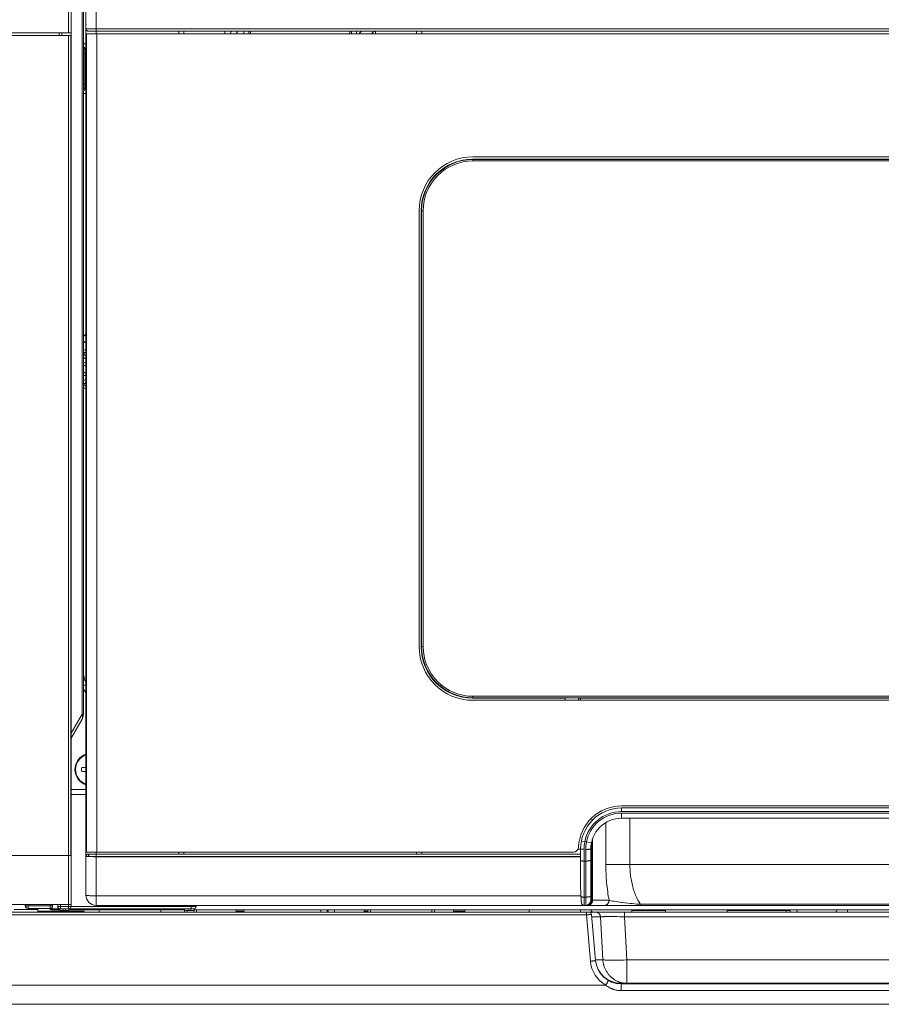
# Model space of a CAD drawing. Header units: millimetres. Extents: x 0 to 420, y -297 to 0.
# Tile 13 of 44: x 238 to 272, y -252 to -214. Entities that reach past the tile are written whole.
import ezdxf

# ---------------------------------------------------------------- set-up
doc = ezdxf.new("R2010")
doc.units = ezdxf.units.MM
doc.header["$MEASUREMENT"] = 0
doc.layers.add('レイヤー 1', color=7, linetype='Continuous', lineweight=0)

# ---------------------------------------------------------------- blocks, each defined once
blk = doc.blocks.new('Block_0')
at = {"layer": 'レイヤー 1', "color": 18, "lineweight": 18, "true_color": 0x000000}
for p, q in [((240.616, -247.697), (240.616, -209.937)), ((239.936, -214.056), (239.936, -210.256)), ((240.036, -248.136), (240.036, -210.356)), ((240.462, -210.463), (240.462, -240.637)), ((240.516, -210.464), (240.516, -240.637)), ((241.016, -214.097), (241.016, -210.627)), ((306.316, -213.897), (240.616, -213.897)), ((182.344, -214.056), (240.036, -214.056)), ((182.37, -214.156), (240.031, -214.156)), ((239.576, -214.156), (239.576, -214.056)), ((239.676, -214.156), (239.676, -214.056)), ((239.93, -246.156), (239.93, -214.156)), ((240.031, -214.156), (240.036, -214.156)), ((240.031, -246.156), (240.031, -214.156)), ((240.636, -214.097), (306.296, -214.097)), ((240.636, -214.097), (240.636, -246.017)), ((306.216, -213.997), (240.716, -213.997)), ((241.036, -214.097), (241.036, -246.017)), ((244.236, -214.097), (244.236, -213.997)), ((244.436, -214.097), (244.436, -213.997)), ((246.036, -213.997), (246.036, -214.097)), ((246.776, -213.997), (246.776, -214.097)), ((246.976, -213.997), (246.976, -214.097)), ((247.036, -213.997), (247.036, -214.097)), ((250.916, -214.097), (250.916, -213.997)), ((250.976, -213.997), (250.976, -214.097)), ((251.176, -213.997), (251.176, -214.097)), ((251.916, -213.997), (251.916, -214.097)), ((253.516, -213.997), (253.516, -214.097)), ((253.716, -213.997), (253.716, -214.097)), ((240.616, -214.483), (240.516, -214.484)), ((240.616, -214.657), (240.576, -214.657)), ((240.576, -214.657), (240.576, -216.255)), ((240.616, -214.698), (240.576, -214.698)), ((240.516, -214.871), (240.616, -214.871)), ((240.516, -216.04), (240.616, -216.04)), ((240.576, -216.214), (240.616, -216.214)), ((240.576, -216.255), (240.616, -216.255)), ((240.516, -216.427), (240.616, -216.428)), ((288.316, -218.897), (255.716, -218.897)), ((255.702, -218.984), (288.33, -218.984)), ((255.702, -218.984), (255.714, -218.996)), ((288.318, -218.996), (255.714, -218.996)), ((255.714, -219.056), (255.714, -218.996)), ((288.318, -219.056), (255.714, -219.056)), ((253.616, -220.997), (253.616, -237.997)), ((253.702, -220.983), (253.715, -220.995)), ((253.702, -238.012), (253.702, -220.983)), ((253.775, -220.995), (253.715, -220.995)), ((253.715, -220.995), (253.715, -238)), ((253.775, -220.995), (253.775, -238)), ((253.702, -238.012), (253.715, -238)), ((253.775, -238), (253.715, -238)), ((240.516, -239.534), (240.616, -239.479)), ((255.702, -240.011), (255.714, -239.999)), ((259.316, -240.011), (255.702, -240.011)), ((255.714, -239.939), (288.318, -239.939)), ((255.714, -239.939), (255.714, -239.999)), ((255.714, -239.999), (288.318, -239.999)), ((259.836, -240.004), (259.316, -240.004)), ((259.316, -240.004), (259.316, -240.097)), ((259.836, -240.097), (259.836, -240.004)), ((259.836, -240.011), (284.796, -240.011)), ((259.916, -240.011), (259.916, -240.097)), ((255.716, -240.097), (288.316, -240.097)), ((240.036, -241.376), (240.462, -240.637)), ((240.036, -241.576), (240.462, -240.837)), ((240.516, -240.637), (240.462, -240.637)), ((240.453, -242.724), (240.616, -242.721)), ((240.616, -242.871), (240.453, -242.868)), ((240.616, -243.576), (240.036, -243.576)), ((240.616, -243.776), (240.036, -243.776)), ((283.116, -244.217), (261.516, -244.217)), ((261.516, -244.297), (283.116, -244.297)), ((261.516, -244.297), (261.516, -244.437)), ((261.516, -244.437), (283.116, -244.437)), ((283.116, -244.497), (261.516, -244.497)), ((261.516, -244.697), (261.516, -244.497)), ((260.903, -246.497), (260.903, -244.866)), ((283.116, -244.697), (261.516, -244.697)), ((261.843, -246.497), (261.843, -244.697)), ((259.945, -245.593), (260.083, -245.62)), ((260.083, -245.62), (260.144, -245.62)), ((260.34, -245.659), (260.144, -245.62)), ((260.352, -245.606), (260.352, -247.897)), ((260.373, -245.532), (260.373, -247.897)), ((260.385, -245.496), (260.385, -247.897)), ((182.338, -246.156), (240.036, -246.156)), ((239.936, -248.236), (239.936, -246.156)), ((240.036, -246.056), (240.031, -246.056)), ((240.636, -246.017), (259.638, -246.017)), ((240.709, -246.097), (259.916, -246.097)), ((259.916, -246.19), (240.712, -246.19)), ((241.016, -248.097), (241.016, -246.017)), ((259.916, -246.197), (241.016, -246.197)), ((244.236, -246.097), (244.236, -246.017)), ((244.436, -246.097), (244.436, -246.017)), ((253.516, -246.017), (253.516, -246.097)), ((253.716, -246.017), (253.716, -246.097)), ((259.916, -245.897), (259.821, -245.897)), ((259.916, -247.188), (259.916, -245.897)), ((260.056, -248.097), (260.056, -245.907)), ((260.116, -245.912), (260.116, -248.097)), ((260.316, -245.897), (260.316, -247.897)), ((260.056, -246.368), (260.116, -246.368)), ((260.903, -246.497), (283.729, -246.497)), ((259.931, -247.725), (241.016, -247.725)), ((183.046, -248.056), (240.036, -248.056)), ((238.243, -248.116), (238.243, -248.056)), ((238.243, -248.116), (239.316, -248.116)), ((238.263, -248.116), (238.263, -248.056)), ((238.363, -248.216), (238.363, -248.056)), ((239.216, -248.216), (239.216, -248.056)), ((239.316, -248.116), (239.316, -248.056)), ((239.516, -248.056), (239.516, -248.136)), ((239.516, -248.136), (244.916, -248.136)), ((239.616, -248.236), (239.616, -248.056)), ((241.016, -248.097), (305.099, -248.097)), ((244.72, -248.136), (244.72, -248.097)), ((244.916, -248.136), (244.916, -248.097)), ((260.116, -247.772), (260.056, -247.772)), ((260.152, -248.097), (260.152, -248.094)), ((260.316, -247.897), (261.029, -247.897)), ((262.248, -248.053), (282.384, -248.053)), ((262.248, -248.053), (262.248, -248.097)), ((183.129, -248.356), (304.345, -248.356)), ((260.143, -248.463), (183.456, -248.463)), ((238.736, -248.256), (237.816, -248.256)), ((238.343, -248.216), (239.216, -248.216)), ((238.736, -248.356), (238.736, -248.216)), ((238.736, -248.317), (240.536, -248.317)), ((239.576, -248.236), (239.216, -248.236)), ((239.336, -248.236), (239.336, -248.276)), ((239.336, -248.276), (239.591, -248.276)), ((239.616, -248.236), (239.936, -248.236)), ((239.916, -248.296), (239.636, -248.296)), ((239.961, -248.276), (244.471, -248.276)), ((239.976, -248.236), (244.816, -248.236)), ((240.536, -248.276), (240.536, -248.356)), ((241.136, -248.276), (241.136, -248.356)), ((243.536, -248.276), (243.536, -248.356)), ((244.461, -248.356), (244.459, -248.276)), ((244.796, -248.296), (244.516, -248.296)), ((244.561, -248.356), (244.56, -248.296)), ((244.833, -248.283), (244.831, -248.356)), ((244.841, -248.276), (296.136, -248.276)), ((244.933, -248.276), (244.931, -248.356)), ((246.476, -248.356), (246.476, -248.276)), ((246.476, -248.317), (246.776, -248.317)), ((246.776, -248.276), (246.776, -248.356)), ((251.476, -248.276), (251.476, -248.356)), ((251.476, -248.317), (251.616, -248.317)), ((251.616, -248.276), (251.616, -248.356)), ((251.716, -248.276), (251.716, -248.356)), ((254.116, -248.276), (254.116, -248.356)), ((254.216, -248.276), (254.216, -248.356)), ((254.956, -248.276), (254.956, -248.356)), ((254.956, -248.317), (255.396, -248.317)), ((255.396, -248.276), (255.396, -248.356)), ((257.916, -248.356), (257.916, -248.276)), ((259.916, -248.356), (259.916, -248.276)), ((260.143, -248.463), (260.143, -248.356)), ((260.302, -250.274), (260.143, -248.463)), ((260.501, -250.243), (260.344, -248.447)), ((261.627, -248.538), (261.627, -248.356)), ((263.236, -248.296), (261.916, -248.296)), ((261.916, -248.296), (261.916, -248.356)), ((263.236, -248.276), (263.236, -248.356)), ((265.636, -248.276), (265.636, -248.356)), ((267.936, -248.296), (265.636, -248.296)), ((267.936, -248.356), (267.936, -248.276)), ((268.096, -248.296), (267.936, -248.296)), ((268.096, -248.356), (268.096, -248.276)), ((270.336, -248.276), (270.336, -248.356)), ((260.352, -248.539), (260.692, -248.539)), ((260.785, -250.218), (260.692, -248.539)), ((261.627, -248.538), (283.045, -248.538)), ((261.627, -248.538), (261.721, -250.223)), ((260.499, -250.218), (260.785, -250.218)), ((282.951, -250.223), (261.721, -250.223)), ((261.721, -250.223), (261.721, -251.136)), ((235.936, -251.212), (260.902, -251.212)), ((283.177, -251.136), (261.496, -251.136)), ((261.496, -251.156), (261.496, -251.136)), ((283.175, -251.156), (261.497, -251.156)), ((261.497, -251.422), (261.497, -251.156)), ((283.175, -251.422), (261.497, -251.422)), ((236.136, -251.956), (298.552, -251.956))]:
    blk.add_line(p, q, dxfattribs=at)
for points in [[(240.576, -214.657), (240.569, -214.65), (240.562, -214.643), (240.556, -214.636), (240.556, -214.635), (240.554, -214.633), (240.548, -214.625), (240.542, -214.616), (240.537, -214.608), (240.534, -214.602), (240.53, -214.593), (240.526, -214.584), (240.523, -214.575), (240.52, -214.567), (240.518, -214.558), (240.517, -214.55), (240.516, -214.542), (240.516, -214.534)], [(240.516, -214.646), (240.516, -214.651), (240.517, -214.656), (240.518, -214.661), (240.519, -214.661), (240.521, -214.666), (240.523, -214.67), (240.526, -214.675), (240.529, -214.679), (240.533, -214.682), (240.534, -214.683), (240.538, -214.686), (240.543, -214.689), (240.548, -214.692), (240.553, -214.694), (240.559, -214.696), (240.565, -214.697), (240.571, -214.698), (240.576, -214.698)], [(240.516, -216.266), (240.516, -216.261), (240.517, -216.256), (240.518, -216.251), (240.519, -216.25), (240.521, -216.246), (240.523, -216.241), (240.526, -216.237), (240.529, -216.233), (240.533, -216.229), (240.534, -216.229), (240.538, -216.225), (240.543, -216.222), (240.548, -216.22), (240.553, -216.217), (240.559, -216.216), (240.565, -216.215), (240.571, -216.214), (240.576, -216.214)], [(240.576, -216.255), (240.569, -216.261), (240.562, -216.268), (240.556, -216.276), (240.556, -216.276), (240.554, -216.278), (240.548, -216.287), (240.542, -216.295), (240.537, -216.304), (240.534, -216.31), (240.53, -216.319), (240.526, -216.328), (240.523, -216.336), (240.52, -216.345), (240.518, -216.353), (240.517, -216.362), (240.516, -216.37), (240.516, -216.377)], [(240.462, -240.637), (240.465, -240.644), (240.47, -240.656), (240.474, -240.668), (240.477, -240.68), (240.48, -240.692), (240.482, -240.7), (240.484, -240.711), (240.485, -240.723), (240.486, -240.733), (240.486, -240.744), (240.486, -240.753), (240.485, -240.764), (240.484, -240.774), (240.483, -240.784), (240.48, -240.793), (240.478, -240.802), (240.475, -240.811), (240.471, -240.82), (240.467, -240.829), (240.462, -240.837)], [(240.616, -246.19), (240.616, -246.191), (240.616, -246.191), (240.617, -246.191), (240.619, -246.191), (240.621, -246.191), (240.626, -246.192), (240.634, -246.192), (240.644, -246.193), (240.656, -246.193), (240.67, -246.194), (240.686, -246.194), (240.704, -246.194), (240.723, -246.195), (240.742, -246.195), (240.767, -246.195), (240.791, -246.196), (240.817, -246.196), (240.82, -246.196), (240.845, -246.196), (240.871, -246.196)], [(240.712, -246.19), (240.712, -246.186), (240.713, -246.178), (240.714, -246.17), (240.715, -246.162), (240.717, -246.155), (240.719, -246.149), (240.722, -246.143), (240.725, -246.136), (240.729, -246.13), (240.733, -246.125), (240.733, -246.124), (240.737, -246.119), (240.742, -246.115), (240.746, -246.111), (240.751, -246.107), (240.756, -246.104), (240.757, -246.104), (240.762, -246.102), (240.767, -246.1), (240.772, -246.098), (240.778, -246.098), (240.783, -246.097)], [(240.712, -246.19), (240.717, -246.191), (240.723, -246.192), (240.729, -246.192), (240.735, -246.193), (240.743, -246.193), (240.746, -246.193), (240.761, -246.194), (240.765, -246.194), (240.768, -246.194), (240.784, -246.195), (240.789, -246.195), (240.805, -246.195), (240.81, -246.195), (240.826, -246.196), (240.839, -246.196), (240.855, -246.196), (240.871, -246.196)], [(259.916, -245.897), (259.916, -245.898), (259.917, -245.898), (259.918, -245.899), (259.919, -245.899), (259.923, -245.9), (259.927, -245.901), (259.935, -245.902), (259.94, -245.903), (259.943, -245.903), (259.957, -245.904), (259.964, -245.905), (259.978, -245.906), (259.988, -245.906), (260.002, -245.907), (260.015, -245.907), (260.029, -245.907), (260.042, -245.907), (260.056, -245.907)], [(260.316, -245.897), (260.316, -245.898), (260.315, -245.899), (260.315, -245.899), (260.314, -245.9), (260.312, -245.9), (260.307, -245.902), (260.301, -245.903), (260.301, -245.903), (260.291, -245.904), (260.282, -245.905), (260.265, -245.907), (260.257, -245.908), (260.247, -245.908), (260.227, -245.909), (260.213, -245.91), (260.193, -245.911), (260.175, -245.911), (260.155, -245.912), (260.136, -245.912), (260.116, -245.912)], [(259.916, -246.342), (259.916, -246.344), (259.917, -246.345), (259.918, -246.347), (259.919, -246.347), (259.921, -246.349), (259.922, -246.35), (259.926, -246.352), (259.927, -246.352), (259.932, -246.354), (259.938, -246.356), (259.94, -246.357), (259.949, -246.359), (259.957, -246.361), (259.969, -246.363), (259.978, -246.364), (259.988, -246.365), (260.002, -246.366), (260.012, -246.367), (260.027, -246.368), (260.041, -246.368), (260.056, -246.368)], [(260.316, -246.331), (260.316, -246.333), (260.315, -246.334), (260.314, -246.336), (260.312, -246.338), (260.31, -246.34), (260.307, -246.342), (260.303, -246.344), (260.301, -246.345), (260.295, -246.348), (260.292, -246.348), (260.284, -246.351), (260.282, -246.352), (260.272, -246.354), (260.26, -246.357), (260.257, -246.357), (260.243, -246.36), (260.227, -246.362), (260.209, -246.364), (260.193, -246.365), (260.176, -246.367), (260.155, -246.368), (260.137, -246.368), (260.116, -246.368)], [(261.029, -247.897), (261.014, -247.816), (261, -247.734), (260.987, -247.649), (260.975, -247.568), (260.963, -247.48), (260.953, -247.392), (260.943, -247.301), (260.935, -247.221), (260.927, -247.128), (260.921, -247.035), (260.915, -246.941), (260.91, -246.847), (260.907, -246.752), (260.905, -246.656), (260.903, -246.56), (260.903, -246.497)], [(262.248, -248.053), (262.223, -248.015), (262.199, -247.975), (262.175, -247.934), (262.151, -247.891), (262.128, -247.846), (262.106, -247.8), (262.084, -247.752), (262.083, -247.749), (262.062, -247.699), (262.041, -247.648), (262.022, -247.595), (262.003, -247.541), (261.985, -247.486), (261.968, -247.429), (261.954, -247.377), (261.939, -247.317), (261.924, -247.257), (261.911, -247.195), (261.899, -247.132), (261.888, -247.068), (261.878, -247.003), (261.871, -246.952), (261.863, -246.886), (261.857, -246.819), (261.852, -246.751), (261.847, -246.683), (261.845, -246.615), (261.843, -246.547), (261.843, -246.497)], [(259.931, -247.725), (259.928, -247.672), (259.926, -247.618), (259.923, -247.564), (259.921, -247.51), (259.92, -247.457), (259.918, -247.403), (259.917, -247.349), (259.917, -247.295), (259.916, -247.241), (259.916, -247.188)], [(241.016, -247.725), (240.978, -247.725), (240.938, -247.725), (240.903, -247.724), (240.863, -247.723), (240.834, -247.722), (240.794, -247.721), (240.766, -247.719), (240.733, -247.717), (240.709, -247.715), (240.683, -247.713), (240.677, -247.712), (240.66, -247.71), (240.647, -247.708), (240.643, -247.707), (240.633, -247.705), (240.629, -247.704), (240.624, -247.703), (240.62, -247.701), (240.62, -247.701), (240.618, -247.7), (240.617, -247.699), (240.616, -247.698), (240.616, -247.697)], [(260.316, -247.735), (260.316, -247.737), (260.315, -247.738), (260.314, -247.74), (260.312, -247.742), (260.31, -247.744), (260.307, -247.746), (260.303, -247.748), (260.301, -247.749), (260.295, -247.752), (260.292, -247.752), (260.284, -247.755), (260.282, -247.756), (260.272, -247.758), (260.26, -247.761), (260.257, -247.761), (260.243, -247.764), (260.227, -247.766), (260.209, -247.768), (260.193, -247.769), (260.176, -247.77), (260.155, -247.771), (260.137, -247.772), (260.116, -247.772)], [(244.72, -248.136), (244.72, -248.145), (244.72, -248.155), (244.719, -248.164), (244.719, -248.174), (244.719, -248.181), (244.719, -248.191), (244.719, -248.197), (244.719, -248.207), (244.719, -248.213), (244.719, -248.219), (244.719, -248.224), (244.718, -248.228), (244.718, -248.231), (244.718, -248.234), (244.718, -248.235), (244.718, -248.235), (244.718, -248.236), (244.718, -248.236)], [(260.012, -248.09), (260.009, -248.089), (260.003, -248.087), (259.999, -248.084), (259.994, -248.081), (259.99, -248.077), (259.988, -248.075), (259.984, -248.071), (259.98, -248.066), (259.976, -248.061), (259.972, -248.054), (259.971, -248.052), (259.967, -248.044), (259.964, -248.035), (259.961, -248.026), (259.959, -248.019), (259.955, -248.007), (259.952, -247.993), (259.949, -247.978), (259.947, -247.961), (259.944, -247.942), (259.943, -247.931), (259.94, -247.907), (259.938, -247.881), (259.938, -247.877), (259.936, -247.848), (259.935, -247.819), (259.934, -247.794), (259.933, -247.758)], [(260.056, -247.772), (260.044, -247.772), (260.031, -247.772), (260.019, -247.771), (260.009, -247.771), (259.997, -247.77), (259.984, -247.768), (259.979, -247.768), (259.967, -247.766), (259.955, -247.764), (259.948, -247.763), (259.94, -247.761), (259.933, -247.758)], [(260.197, -248.097), (260.207, -248.097), (260.217, -248.096), (260.226, -248.095), (260.236, -248.093), (260.242, -248.092), (260.251, -248.089), (260.26, -248.086), (260.269, -248.082), (260.278, -248.078), (260.287, -248.073), (260.295, -248.068), (260.303, -248.062), (260.311, -248.056), (260.319, -248.05), (260.326, -248.043), (260.33, -248.039), (260.337, -248.031), (260.343, -248.023), (260.349, -248.015), (260.355, -248.006), (260.36, -247.997), (260.365, -247.988), (260.369, -247.978), (260.371, -247.974), (260.375, -247.964), (260.378, -247.954), (260.38, -247.944), (260.382, -247.933), (260.384, -247.923), (260.384, -247.919), (260.385, -247.908), (260.385, -247.897)], [(261.029, -247.897), (261.029, -247.908), (261.028, -247.919), (261.028, -247.923), (261.026, -247.933), (261.024, -247.944), (261.021, -247.954), (261.018, -247.964), (261.015, -247.974), (261.013, -247.978), (261.009, -247.988), (261.004, -247.997), (260.999, -248.006), (260.993, -248.015), (260.987, -248.023), (260.981, -248.031), (260.974, -248.039), (260.97, -248.043), (260.963, -248.05), (260.955, -248.056), (260.947, -248.062), (260.939, -248.068), (260.931, -248.073), (260.922, -248.078), (260.913, -248.082), (260.904, -248.086), (260.895, -248.089), (260.885, -248.092), (260.88, -248.093), (260.87, -248.095), (260.86, -248.096), (260.851, -248.097), (260.841, -248.097)], [(261.029, -247.897), (261.064, -247.905), (261.105, -247.914), (261.115, -247.915), (261.176, -247.927), (261.226, -247.935), (261.308, -247.949), (261.357, -247.956), (261.459, -247.971), (261.506, -247.978), (261.545, -247.983), (261.649, -247.997), (261.75, -248.009), (261.849, -248.02), (261.931, -248.029), (262.016, -248.037), (262.097, -248.043), (262.174, -248.049), (262.248, -248.053)], [(239.726, -248.236), (239.726, -248.24), (239.726, -248.247), (239.726, -248.253), (239.727, -248.259), (239.727, -248.26), (239.727, -248.266), (239.728, -248.272), (239.728, -248.278), (239.729, -248.28), (239.73, -248.286), (239.731, -248.291), (239.732, -248.293), (239.733, -248.295), (239.733, -248.295), (239.734, -248.296), (239.734, -248.296)], [(239.826, -248.236), (239.826, -248.24), (239.826, -248.247), (239.826, -248.253), (239.825, -248.259), (239.825, -248.26), (239.825, -248.266), (239.824, -248.272), (239.824, -248.278), (239.823, -248.28), (239.822, -248.286), (239.821, -248.291), (239.82, -248.293), (239.82, -248.295), (239.819, -248.295), (239.819, -248.296), (239.818, -248.296)], [(244.606, -248.236), (244.606, -248.24), (244.606, -248.247), (244.606, -248.253), (244.607, -248.259), (244.607, -248.26), (244.607, -248.266), (244.608, -248.272), (244.608, -248.278), (244.609, -248.28), (244.61, -248.286), (244.611, -248.291), (244.612, -248.293), (244.613, -248.295), (244.613, -248.295), (244.614, -248.296), (244.614, -248.296)], [(244.706, -248.236), (244.706, -248.24), (244.706, -248.247), (244.706, -248.253), (244.705, -248.259), (244.705, -248.26), (244.705, -248.266), (244.705, -248.272), (244.704, -248.278), (244.703, -248.28), (244.702, -248.286), (244.701, -248.291), (244.7, -248.293), (244.699, -248.295), (244.699, -248.295), (244.699, -248.296), (244.698, -248.296)], [(260.344, -248.447), (260.344, -248.447), (260.344, -248.447), (260.343, -248.448), (260.341, -248.449), (260.34, -248.449), (260.336, -248.449), (260.329, -248.45), (260.321, -248.451), (260.31, -248.452), (260.299, -248.453), (260.285, -248.455), (260.275, -248.455), (260.255, -248.457), (260.24, -248.458), (260.22, -248.459), (260.203, -248.46), (260.183, -248.461), (260.164, -248.462), (260.143, -248.463)], [(260.692, -248.539), (260.691, -248.529), (260.689, -248.518), (260.689, -248.518), (260.687, -248.508), (260.684, -248.498), (260.681, -248.487), (260.677, -248.478), (260.673, -248.468), (260.673, -248.467), (260.668, -248.458), (260.663, -248.449), (260.658, -248.44), (260.652, -248.432), (260.645, -248.424), (260.639, -248.416), (260.632, -248.409), (260.631, -248.408), (260.623, -248.401), (260.615, -248.394), (260.607, -248.388), (260.599, -248.383), (260.59, -248.378), (260.582, -248.373), (260.573, -248.369), (260.564, -248.366), (260.554, -248.363), (260.545, -248.361), (260.543, -248.36), (260.533, -248.358), (260.524, -248.357), (260.514, -248.356), (260.504, -248.356)], [(260.692, -248.539), (260.736, -248.538), (260.754, -248.538), (260.828, -248.537), (260.837, -248.536), (260.869, -248.536), (260.963, -248.535), (261.056, -248.535), (261.141, -248.535), (261.234, -248.535), (261.328, -248.536), (261.347, -248.536), (261.44, -248.537), (261.534, -248.537), (261.627, -248.538)], [(260.302, -250.274), (260.321, -250.273), (260.341, -250.271), (260.358, -250.269), (260.378, -250.267), (260.393, -250.265), (260.413, -250.262), (260.423, -250.261), (260.443, -250.258), (260.451, -250.257), (260.468, -250.254), (260.476, -250.252), (260.486, -250.25), (260.487, -250.249), (260.493, -250.248), (260.498, -250.246), (260.499, -250.245), (260.5, -250.244), (260.5, -250.244), (260.501, -250.244), (260.501, -250.243)], [(261.721, -251.136), (261.691, -251.135), (261.66, -251.134), (261.63, -251.131), (261.607, -251.128), (261.577, -251.124), (261.547, -251.119), (261.517, -251.112), (261.488, -251.105), (261.458, -251.096), (261.429, -251.086), (261.4, -251.076), (261.379, -251.067), (261.351, -251.055), (261.323, -251.042), (261.296, -251.027), (261.269, -251.012), (261.242, -250.996), (261.223, -250.984), (261.198, -250.966), (261.172, -250.948), (261.148, -250.928), (261.124, -250.908), (261.1, -250.886), (261.085, -250.871), (261.062, -250.849), (261.041, -250.825), (261.02, -250.801), (260.999, -250.776), (260.98, -250.75), (260.968, -250.733), (260.95, -250.706), (260.932, -250.679), (260.916, -250.651), (260.9, -250.622), (260.886, -250.593), (260.877, -250.575), (260.864, -250.544), (260.851, -250.514), (260.84, -250.483), (260.83, -250.452), (260.82, -250.42), (260.815, -250.401), (260.807, -250.368), (260.801, -250.336), (260.795, -250.303), (260.79, -250.27), (260.788, -250.251), (260.785, -250.218)], [(261.721, -250.223), (261.689, -250.225), (261.598, -250.229), (261.509, -250.233), (261.422, -250.235), (261.361, -250.237), (261.281, -250.238), (261.22, -250.239), (261.151, -250.239), (261.091, -250.238), (261.033, -250.237), (261.027, -250.237), (260.977, -250.235), (260.932, -250.233), (260.918, -250.232), (260.881, -250.229), (260.848, -250.226), (260.828, -250.224), (260.805, -250.221), (260.785, -250.218)], [(260.902, -251.212), (260.912, -251.195), (260.922, -251.176), (260.931, -251.16), (260.941, -251.142), (260.949, -251.128), (260.959, -251.11), (260.964, -251.1), (260.974, -251.081), (260.981, -251.069), (260.987, -251.057), (260.991, -251.048), (260.995, -251.04), (260.998, -251.033), (261, -251.028), (261, -251.028), (261.001, -251.025), (261.001, -251.024), (261.001, -251.024), (261.001, -251.024)], [(261.497, -251.422), (261.476, -251.422), (261.454, -251.421), (261.432, -251.42), (261.41, -251.418), (261.388, -251.416), (261.366, -251.413), (261.344, -251.409), (261.337, -251.408), (261.315, -251.404), (261.294, -251.399), (261.272, -251.394), (261.251, -251.388), (261.229, -251.382), (261.207, -251.375), (261.186, -251.368), (261.182, -251.366), (261.161, -251.358), (261.14, -251.35), (261.118, -251.341), (261.097, -251.331), (261.076, -251.321), (261.056, -251.31), (261.036, -251.3), (261.016, -251.288), (260.995, -251.276), (260.975, -251.263), (260.955, -251.249), (260.934, -251.235), (260.914, -251.221), (260.902, -251.212)]]:
    blk.add_lwpolyline(points, dxfattribs=at)
for points in [[(240.616, -213.897), (240.616, -213.953), (240.661, -213.997), (240.716, -213.997)], [(246.302, -213.997), (246.28, -214.03), (246.258, -214.063), (246.236, -214.097)], [(246.542, -213.997), (246.52, -214.03), (246.497, -214.063), (246.475, -214.097)], [(251.364, -213.996), (251.333, -214.03), (251.303, -214.063), (251.272, -214.097)], [(251.856, -213.997), (251.824, -214.03), (251.793, -214.063), (251.762, -214.097)], [(255.716, -218.897), (254.556, -218.897), (253.616, -219.838), (253.616, -220.997)], [(255.702, -218.984), (255.172, -218.984), (254.663, -219.194), (254.288, -219.569)], [(255.714, -218.996), (255.184, -218.996), (254.675, -219.206), (254.3, -219.581)], [(255.714, -219.056), (255.199, -219.056), (254.706, -219.26), (254.342, -219.624)], [(254.288, -219.569), (253.913, -219.944), (253.702, -220.453), (253.702, -220.983)], [(254.3, -219.581), (253.925, -219.956), (253.715, -220.465), (253.715, -220.995)], [(254.342, -219.624), (253.979, -219.987), (253.774, -220.481), (253.775, -220.995)], [(240.516, -225.896), (240.551, -225.864), (240.584, -225.83), (240.616, -225.796)], [(240.516, -226.156), (240.55, -226.129), (240.584, -226.101), (240.616, -226.072)], [(240.616, -226.426), (240.583, -226.426), (240.549, -226.428), (240.516, -226.432)], [(240.516, -226.486), (240.516, -226.557), (240.554, -226.623), (240.616, -226.659)], [(240.616, -226.526), (240.585, -226.526), (240.553, -226.528), (240.522, -226.533)], [(240.516, -226.71), (240.545, -226.736), (240.579, -226.756), (240.616, -226.769)], [(240.616, -226.926), (240.582, -226.926), (240.548, -226.933), (240.516, -226.947)], [(240.616, -227.026), (240.579, -227.026), (240.544, -227.039), (240.516, -227.064)], [(240.516, -227.288), (240.544, -227.312), (240.579, -227.326), (240.616, -227.326)], [(240.516, -227.405), (240.548, -227.419), (240.582, -227.426), (240.616, -227.426)], [(240.616, -227.583), (240.579, -227.596), (240.545, -227.616), (240.516, -227.642)], [(240.616, -227.693), (240.554, -227.728), (240.516, -227.794), (240.516, -227.866)], [(240.516, -227.919), (240.549, -227.924), (240.583, -227.926), (240.616, -227.926)], [(240.522, -227.819), (240.553, -227.824), (240.585, -227.826), (240.616, -227.826)], [(253.616, -237.997), (253.616, -239.157), (254.556, -240.097), (255.716, -240.097)], [(253.702, -238.012), (253.702, -238.542), (253.913, -239.05), (254.288, -239.425)], [(253.715, -238), (253.715, -238.53), (253.925, -239.038), (254.3, -239.413)], [(253.775, -238), (253.774, -238.514), (253.979, -239.007), (254.342, -239.371)], [(240.516, -238.98), (240.516, -239.131), (240.55, -239.279), (240.616, -239.415)], [(240.516, -239.65), (240.549, -239.709), (240.583, -239.769), (240.616, -239.827)], [(254.288, -239.425), (254.663, -239.8), (255.172, -240.011), (255.702, -240.011)], [(254.3, -239.413), (254.675, -239.788), (255.184, -239.999), (255.714, -239.999)], [(254.342, -239.371), (254.706, -239.735), (255.199, -239.939), (255.714, -239.939)], [(240.462, -240.837), (240.498, -240.776), (240.516, -240.707), (240.516, -240.637)], [(240.616, -242.198), (240.359, -242.285), (240.186, -242.525), (240.186, -242.796)], [(240.616, -242.223), (240.372, -242.308), (240.209, -242.538), (240.209, -242.796)], [(240.453, -242.724), (240.444, -242.771), (240.444, -242.82), (240.453, -242.868)], [(240.186, -242.796), (240.186, -243.067), (240.359, -243.307), (240.616, -243.393)], [(240.209, -242.796), (240.209, -243.054), (240.372, -243.284), (240.616, -243.369)], [(261.516, -244.217), (260.616, -244.217), (259.876, -244.927), (259.838, -245.826)], [(261.516, -244.297), (261.092, -244.297), (260.685, -244.466), (260.385, -244.766)], [(261.516, -244.437), (260.817, -244.437), (260.216, -244.933), (260.083, -245.62)], [(261.516, -244.497), (260.85, -244.497), (260.276, -244.967), (260.144, -245.62)], [(260.385, -244.766), (260.085, -245.066), (259.916, -245.473), (259.916, -245.897)], [(260.668, -245.049), (260.443, -245.274), (260.316, -245.579), (260.316, -245.897)], [(260.322, -244.716), (260.33, -244.734), (260.346, -244.746), (260.365, -244.75)], [(260.365, -244.75), (260.384, -244.753), (260.403, -244.748), (260.417, -244.734)], [(261.516, -244.697), (261.198, -244.697), (260.893, -244.824), (260.668, -245.049)], [(259.638, -246.017), (259.745, -246.017), (259.833, -245.933), (259.838, -245.826)], [(260.083, -245.62), (260.065, -245.715), (260.056, -245.811), (260.056, -245.907)], [(260.144, -245.62), (260.125, -245.716), (260.116, -245.814), (260.116, -245.912)], [(240.709, -246.097), (240.658, -246.097), (240.616, -246.139), (240.616, -246.19)], [(240.871, -246.196), (240.919, -246.197), (240.968, -246.197), (241.016, -246.197)], [(240.616, -247.697), (240.616, -247.918), (240.795, -248.097), (241.016, -248.097)], [(259.933, -247.758), (259.932, -247.747), (259.932, -247.736), (259.931, -247.725)], [(238.243, -248.116), (238.243, -248.171), (238.288, -248.216), (238.343, -248.216)], [(238.263, -248.116), (238.263, -248.171), (238.308, -248.216), (238.363, -248.216)], [(239.216, -248.216), (239.271, -248.216), (239.316, -248.171), (239.316, -248.116)], [(239.516, -248.136), (239.516, -248.191), (239.561, -248.236), (239.616, -248.236)], [(239.936, -248.236), (239.991, -248.236), (240.036, -248.191), (240.036, -248.136)], [(244.816, -248.236), (244.871, -248.236), (244.916, -248.191), (244.916, -248.136)], [(260.012, -248.09), (260.026, -248.095), (260.041, -248.097), (260.056, -248.097)], [(260.116, -248.097), (260.227, -248.097), (260.316, -248.008), (260.316, -247.897)], [(260.152, -248.097), (260.262, -248.097), (260.352, -248.008), (260.352, -247.897)], [(260.373, -247.897), (260.373, -248.008), (260.284, -248.097), (260.173, -248.097)], [(239.156, -248.216), (239.173, -248.229), (239.194, -248.236), (239.216, -248.236)], [(239.216, -248.236), (239.251, -248.262), (239.293, -248.276), (239.336, -248.276)], [(239.577, -248.228), (239.574, -248.245), (239.579, -248.262), (239.591, -248.275)], [(239.591, -248.275), (239.602, -248.288), (239.619, -248.296), (239.636, -248.296)], [(239.961, -248.275), (239.95, -248.288), (239.933, -248.296), (239.916, -248.296)], [(239.976, -248.228), (239.978, -248.245), (239.973, -248.262), (239.961, -248.275)], [(244.456, -248.236), (244.456, -248.269), (244.483, -248.296), (244.516, -248.296)], [(244.841, -248.275), (244.83, -248.288), (244.813, -248.296), (244.796, -248.296)], [(244.856, -248.228), (244.858, -248.245), (244.853, -248.262), (244.841, -248.275)], [(249.777, -248.276), (249.778, -248.303), (249.783, -248.33), (249.791, -248.356)], [(250.018, -248.276), (250.028, -248.322), (250.069, -248.356), (250.116, -248.356)], [(250.046, -248.327), (250.06, -248.313), (250.07, -248.295), (250.074, -248.276)], [(250.301, -248.356), (250.309, -248.33), (250.314, -248.303), (250.315, -248.276)], [(260.344, -248.447), (260.34, -248.395), (260.296, -248.356), (260.244, -248.356)], [(260.318, -248.276), (260.328, -248.322), (260.369, -248.356), (260.416, -248.356)], [(268.338, -248.276), (268.348, -248.322), (268.389, -248.356), (268.436, -248.356)], [(269.836, -248.356), (269.884, -248.356), (269.925, -248.322), (269.934, -248.276)], [(260.302, -250.274), (260.336, -250.666), (260.56, -251.016), (260.902, -251.212)], [(260.501, -250.243), (260.556, -250.751), (260.985, -251.136), (261.496, -251.136)], [(260.501, -250.243), (260.546, -250.759), (260.979, -251.156), (261.497, -251.156)]]:
    blk.add_open_spline(points, degree=3, dxfattribs=at)

msp = doc.modelspace()

# ---------------------------------------------------------------- block references
at = {"layer": 'レイヤー 1'}
msp.add_blockref('Block_0', (0, 0), dxfattribs=at)

doc.saveas('drawing.dxf')
